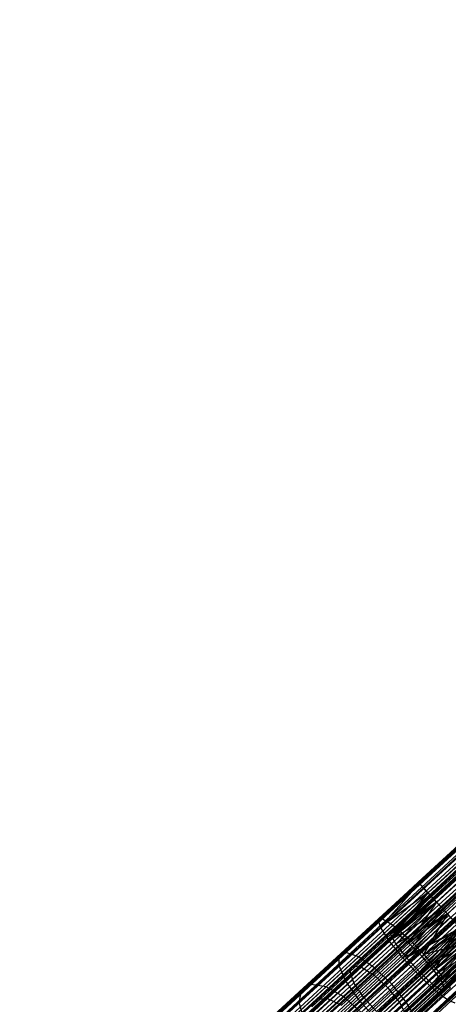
# Model space of a CAD drawing. Extents: x -38.3 to -0.1, y -39.1 to 0.
# Tile 35 of 256: x -28.6 to -27.1, y -27.1 to -23.7. Entities that reach past the tile are written whole.
import ezdxf

# ---------------------------------------------------------------- set-up
doc = ezdxf.new("R2010")
doc.units = 0
doc.header["$MEASUREMENT"] = 0
doc.layers.get('0').update_dxf_attribs({"color": 13, "linetype": 'CONTINUOUS'})

# ---------------------------------------------------------------- blocks, each defined once
blk = doc.blocks.new('ORTO_XII_A_STL')
at = {"color": 0}
for p, q in [((18.2475, 19.1313, 0.9868), (5.6282, 7.5241, 0.9868)), ((18.2475, 19.1313, 0.9868), (5.6282, 7.5241, 0.9868)), ((18.2514, 19.1271, 1.0339), (5.6282, 7.5241, 0.9868)), ((18.2514, 19.1271, 1.0339), (5.6282, 7.5241, 0.9868)), ((5.6292, 7.523, 1.0105), (18.2514, 19.1271, 1.0339)), ((5.6292, 7.523, 1.0105), (18.2514, 19.1271, 1.0339)), ((18.2514, 19.1271, 0.9397), (5.6321, 7.5199, 0.9397)), ((18.2514, 19.1271, 0.9397), (5.6321, 7.5199, 0.9397)), ((5.6321, 7.5199, 1.0339), (18.2514, 19.1271, 1.0339)), ((5.6321, 7.5199, 1.0339), (18.2514, 19.1271, 1.0339)), ((18.2514, 19.1271, 0.9397), (5.6369, 7.5147, 0.917)), ((18.2514, 19.1271, 0.9397), (5.6369, 7.5147, 0.917)), ((5.6518, 7.4984, 1.0986), (18.2514, 19.1271, 1.0339)), ((5.6518, 7.4984, 1.0986), (18.2514, 19.1271, 1.0339)), ((11.3511, 12.788, 1.6758), (18.2475, 19.1313, 1.6758)), ((11.3511, 12.788, 1.6758), (18.2475, 19.1313, 1.6758)), ((11.3518, 12.7872, 1.6552), (18.2475, 19.1313, 1.6758)), ((11.3518, 12.7872, 1.6552), (18.2475, 19.1313, 1.6758)), ((11.3518, 12.7872, 1.6552), (18.2514, 19.1271, 1.6287)), ((11.3518, 12.7872, 1.6552), (18.2514, 19.1271, 1.6287)), ((11.355, 12.7838, 1.6287), (18.2514, 19.1271, 1.6287)), ((11.355, 12.7838, 1.6287), (18.2514, 19.1271, 1.6287)), ((11.355, 12.7838, 1.7229), (18.2514, 19.1271, 1.7229)), ((11.355, 12.7838, 1.7229), (18.2514, 19.1271, 1.7229)), ((11.3689, 12.7686, 1.5774), (18.2514, 19.1271, 1.6287)), ((11.3689, 12.7686, 1.5774), (18.2514, 19.1271, 1.6287)), ((11.3846, 12.7515, 1.5453), (18.2514, 19.1271, 1.6287)), ((11.3846, 12.7515, 1.5453), (18.2514, 19.1271, 1.6287)), ((18.281, 19.0949, 0.8563), (5.6369, 7.5147, 0.917)), ((18.281, 19.0949, 0.8563), (5.6369, 7.5147, 0.917)), ((5.6518, 7.4984, 1.0986), (18.281, 19.0949, 1.1173)), ((5.6518, 7.4984, 1.0986), (18.281, 19.0949, 1.1173)), ((18.281, 19.0949, 0.8563), (5.6617, 7.4876, 0.8563)), ((18.281, 19.0949, 0.8563), (5.6617, 7.4876, 0.8563)), ((5.6617, 7.4876, 1.1173), (18.281, 19.0949, 1.1173)), ((5.6617, 7.4876, 1.1173), (18.281, 19.0949, 1.1173)), ((5.6689, 7.4799, 1.0034), (18.2875, 19.0878, 0.9868)), ((5.6689, 7.4799, 1.0034), (18.2875, 19.0878, 0.9868)), ((5.6689, 7.4799, 1.0034), (18.2902, 19.0849, 0.9538)), ((5.6689, 7.4799, 1.0034), (18.2902, 19.0849, 0.9538)), ((5.6709, 7.4777, 1.0198), (18.2875, 19.0878, 0.9868)), ((5.6709, 7.4777, 1.0198), (18.2875, 19.0878, 0.9868)), ((5.6709, 7.4777, 1.0198), (18.2902, 19.0849, 1.0198)), ((5.6709, 7.4777, 1.0198), (18.2902, 19.0849, 1.0198)), ((5.6709, 7.4777, 0.9538), (18.2902, 19.0849, 0.9538)), ((5.6709, 7.4777, 0.9538), (18.2902, 19.0849, 0.9538)), ((5.6731, 7.4753, 0.8395), (18.281, 19.0949, 0.8563)), ((5.6731, 7.4753, 0.8395), (18.281, 19.0949, 0.8563)), ((5.6847, 7.4627, 1.0651), (18.2902, 19.0849, 1.0198)), ((5.6847, 7.4627, 1.0651), (18.2902, 19.0849, 1.0198)), ((5.6917, 7.4551, 1.0782), (18.2902, 19.0849, 1.0198)), ((5.6917, 7.4551, 1.0782), (18.2902, 19.0849, 1.0198)), ((5.6995, 7.4465, 1.1611), (18.281, 19.0949, 1.1173)), ((5.6995, 7.4465, 1.1611), (18.281, 19.0949, 1.1173)), ((11.355, 12.7838, 1.7229), (18.281, 19.0949, 1.8063)), ((11.355, 12.7838, 1.7229), (18.281, 19.0949, 1.8063)), ((11.3576, 12.7809, 1.7366), (18.281, 19.0949, 1.8063)), ((11.3576, 12.7809, 1.7366), (18.281, 19.0949, 1.8063)), ((11.3846, 12.7515, 1.5453), (18.281, 19.0949, 1.5453)), ((11.3846, 12.7515, 1.5453), (18.281, 19.0949, 1.5453)), ((11.3853, 12.7508, 1.8075), (18.281, 19.0949, 1.8063)), ((11.3853, 12.7508, 1.8075), (18.281, 19.0949, 1.8063)), ((11.3917, 12.7438, 1.6924), (18.2875, 19.0878, 1.6758)), ((11.3917, 12.7438, 1.6924), (18.2875, 19.0878, 1.6758)), ((11.3917, 12.7438, 1.6924), (18.2902, 19.0849, 1.6428)), ((11.3917, 12.7438, 1.6924), (18.2902, 19.0849, 1.6428)), ((11.3938, 12.7416, 1.7088), (18.2875, 19.0878, 1.6758)), ((11.3938, 12.7416, 1.7088), (18.2875, 19.0878, 1.6758)), ((11.3938, 12.7416, 1.7088), (18.2902, 19.0849, 1.7088)), ((11.3938, 12.7416, 1.7088), (18.2902, 19.0849, 1.7088)), ((11.3938, 12.7416, 1.6428), (18.2902, 19.0849, 1.6428)), ((11.3938, 12.7416, 1.6428), (18.2902, 19.0849, 1.6428)), ((11.406, 12.7282, 1.5165), (18.281, 19.0949, 1.5453)), ((11.406, 12.7282, 1.5165), (18.281, 19.0949, 1.5453)), ((11.4076, 12.7266, 1.7541), (18.2902, 19.0849, 1.7088)), ((11.4076, 12.7266, 1.7541), (18.2902, 19.0849, 1.7088)), ((11.4145, 12.719, 1.7672), (18.2902, 19.0849, 1.7088)), ((11.4145, 12.719, 1.7672), (18.2902, 19.0849, 1.7088)), ((11.4301, 12.702, 1.8556), (18.281, 19.0949, 1.8063)), ((11.4301, 12.702, 1.8556), (18.281, 19.0949, 1.8063)), ((5.6709, 7.4777, 0.9538), (18.3109, 19.0623, 0.8954)), ((5.6709, 7.4777, 0.9538), (18.3109, 19.0623, 0.8954)), ((5.6743, 7.474, 0.9379), (18.3109, 19.0623, 0.8954)), ((5.6743, 7.474, 0.9379), (18.3109, 19.0623, 0.8954)), ((5.6917, 7.4551, 1.0782), (18.3109, 19.0623, 1.0782)), ((5.6917, 7.4551, 1.0782), (18.3109, 19.0623, 1.0782)), ((5.6917, 7.4551, 0.8954), (18.3109, 19.0623, 0.8954)), ((5.6917, 7.4551, 0.8954), (18.3109, 19.0623, 0.8954)), ((5.7181, 7.4263, 1.1088), (18.3109, 19.0623, 1.0782)), ((5.7181, 7.4263, 1.1088), (18.3109, 19.0623, 1.0782)), ((5.7284, 7.4152, 1.1157), (18.3109, 19.0623, 1.0782)), ((5.7284, 7.4152, 1.1157), (18.3109, 19.0623, 1.0782)), ((11.3938, 12.7416, 1.6428), (18.3109, 19.0623, 1.5844)), ((11.3938, 12.7416, 1.6428), (18.3109, 19.0623, 1.5844)), ((11.3971, 12.7379, 1.6269), (18.3109, 19.0623, 1.5844)), ((11.3971, 12.7379, 1.6269), (18.3109, 19.0623, 1.5844)), ((11.4145, 12.719, 1.7672), (18.3109, 19.0623, 1.7672)), ((11.4145, 12.719, 1.7672), (18.3109, 19.0623, 1.7672)), ((11.4145, 12.719, 1.5844), (18.3109, 19.0623, 1.5844)), ((11.4145, 12.719, 1.5844), (18.3109, 19.0623, 1.5844)), ((11.441, 12.6902, 1.7978), (18.3109, 19.0623, 1.7672)), ((11.441, 12.6902, 1.7978), (18.3109, 19.0623, 1.7672)), ((11.4513, 12.6791, 1.8046), (18.3109, 19.0623, 1.7672)), ((11.4513, 12.6791, 1.8046), (18.3109, 19.0623, 1.7672)), ((5.6731, 7.4753, 0.8395), (18.3335, 19.0378, 0.8028)), ((5.6731, 7.4753, 0.8395), (18.3335, 19.0378, 0.8028)), ((5.6917, 7.4551, 0.8954), (18.3477, 19.0224, 0.858)), ((5.6917, 7.4551, 0.8954), (18.3477, 19.0224, 0.858)), ((5.6995, 7.4465, 1.1611), (18.3335, 19.0378, 1.1709)), ((5.6995, 7.4465, 1.1611), (18.3335, 19.0378, 1.1709)), ((5.6996, 7.4464, 0.8837), (18.3477, 19.0224, 0.858)), ((5.6996, 7.4464, 0.8837), (18.3477, 19.0224, 0.858)), ((5.7142, 7.4306, 0.8028), (18.3335, 19.0378, 0.8028)), ((5.7142, 7.4306, 0.8028), (18.3335, 19.0378, 0.8028)), ((5.7142, 7.4306, 1.1709), (18.3335, 19.0378, 1.1709)), ((5.7142, 7.4306, 1.1709), (18.3335, 19.0378, 1.1709)), ((5.7284, 7.4152, 1.1157), (18.3477, 19.0224, 1.1157)), ((5.7284, 7.4152, 1.1157), (18.3477, 19.0224, 1.1157)), ((5.7284, 7.4152, 0.858), (18.3477, 19.0224, 0.858)), ((5.7284, 7.4152, 0.858), (18.3477, 19.0224, 0.858)), ((5.7296, 7.4139, 0.7957), (18.3335, 19.0378, 0.8028)), ((5.7296, 7.4139, 0.7957), (18.3335, 19.0378, 0.8028)), ((5.7615, 7.3792, 1.1837), (18.3335, 19.0378, 1.1709)), ((5.7615, 7.3792, 1.1837), (18.3335, 19.0378, 1.1709)), ((5.7615, 7.3792, 1.1246), (18.3477, 19.0224, 1.1157)), ((5.7615, 7.3792, 1.1246), (18.3477, 19.0224, 1.1157)), ((5.7727, 7.367, 1.1236), (18.3477, 19.0224, 1.1157)), ((5.7727, 7.367, 1.1236), (18.3477, 19.0224, 1.1157)), ((11.406, 12.7282, 1.5165), (18.3335, 19.0378, 1.4917)), ((11.406, 12.7282, 1.5165), (18.3335, 19.0378, 1.4917)), ((11.4145, 12.719, 1.5844), (18.3477, 19.0224, 1.5469)), ((11.4145, 12.719, 1.5844), (18.3477, 19.0224, 1.5469)), ((11.4225, 12.7103, 1.5726), (18.3477, 19.0224, 1.5469)), ((11.4225, 12.7103, 1.5726), (18.3477, 19.0224, 1.5469)), ((11.4301, 12.702, 1.8556), (18.3335, 19.0378, 1.8598)), ((11.4301, 12.702, 1.8556), (18.3335, 19.0378, 1.8598)), ((11.4371, 12.6945, 1.4917), (18.3335, 19.0378, 1.4917)), ((11.4371, 12.6945, 1.4917), (18.3335, 19.0378, 1.4917)), ((11.4513, 12.6791, 1.8046), (18.3477, 19.0224, 1.8046)), ((11.4513, 12.6791, 1.8046), (18.3477, 19.0224, 1.8046)), ((11.4513, 12.6791, 1.5469), (18.3477, 19.0224, 1.5469)), ((11.4513, 12.6791, 1.5469), (18.3477, 19.0224, 1.5469)), ((5.7284, 7.4152, 0.858), (18.392, 18.9742, 0.85)), ((5.7284, 7.4152, 0.858), (18.392, 18.9742, 0.85)), ((5.7392, 7.4035, 0.853), (18.392, 18.9742, 0.85)), ((5.7392, 7.4035, 0.853), (18.392, 18.9742, 0.85)), ((5.7727, 7.367, 1.1236), (18.392, 18.9742, 1.1236)), ((5.7727, 7.367, 1.1236), (18.392, 18.9742, 1.1236)), ((5.7727, 7.367, 0.85), (18.392, 18.9742, 0.85)), ((5.7727, 7.367, 0.85), (18.392, 18.9742, 0.85)), ((5.8048, 7.3321, 1.1088), (18.392, 18.9742, 1.1236)), ((5.8048, 7.3321, 1.1088), (18.392, 18.9742, 1.1236)), ((5.8145, 7.3216, 1.1002), (18.392, 18.9742, 1.1236)), ((5.8145, 7.3216, 1.1002), (18.392, 18.9742, 1.1236)), ((11.4513, 12.6791, 1.5469), (18.392, 18.9742, 1.539)), ((11.4513, 12.6791, 1.5469), (18.392, 18.9742, 1.539)), ((5.7296, 7.4139, 0.7957), (18.3968, 18.969, 0.7914)), ((5.7296, 7.4139, 0.7957), (18.3968, 18.969, 0.7914)), ((5.7615, 7.3792, 1.1837), (18.3968, 18.969, 1.1822)), ((5.7615, 7.3792, 1.1837), (18.3968, 18.969, 1.1822)), ((5.7775, 7.3617, 0.7914), (18.3968, 18.969, 0.7914)), ((5.7775, 7.3617, 0.7914), (18.3968, 18.969, 0.7914)), ((5.7775, 7.3617, 1.1822), (18.3968, 18.969, 1.1822)), ((5.7775, 7.3617, 1.1822), (18.3968, 18.969, 1.1822)), ((5.7934, 7.3445, 0.7957), (18.3968, 18.969, 0.7914)), ((5.7934, 7.3445, 0.7957), (18.3968, 18.969, 0.7914)), ((5.8234, 7.3119, 1.1611), (18.3968, 18.969, 1.1822)), ((5.8234, 7.3119, 1.1611), (18.3968, 18.969, 1.1822)), ((5.7727, 7.367, 0.85), (18.4338, 18.9288, 0.8734)), ((5.7727, 7.367, 0.85), (18.4338, 18.9288, 0.8734)), ((5.7838, 7.3549, 0.853), (18.4338, 18.9288, 0.8734)), ((5.7838, 7.3549, 0.853), (18.4338, 18.9288, 0.8734)), ((5.7934, 7.3445, 0.7957), (18.4565, 18.9041, 0.8248)), ((5.7934, 7.3445, 0.7957), (18.4565, 18.9041, 0.8248)), ((5.8145, 7.3216, 1.1002), (18.4338, 18.9288, 1.1002)), ((5.8145, 7.3216, 1.1002), (18.4338, 18.9288, 1.1002)), ((5.8145, 7.3216, 0.8734), (18.4338, 18.9288, 0.8734)), ((5.8145, 7.3216, 0.8734), (18.4338, 18.9288, 0.8734)), ((5.8234, 7.3119, 1.1611), (18.4565, 18.9041, 1.1488)), ((5.8234, 7.3119, 1.1611), (18.4565, 18.9041, 1.1488)), ((5.8372, 7.2969, 0.8248), (18.4565, 18.9041, 0.8248)), ((5.8372, 7.2969, 0.8248), (18.4565, 18.9041, 0.8248)), ((5.8372, 7.2969, 1.1488), (18.4565, 18.9041, 1.1488)), ((5.8372, 7.2969, 1.1488), (18.4565, 18.9041, 1.1488)), ((5.8382, 7.2957, 1.0651), (18.4338, 18.9288, 1.1002)), ((5.8382, 7.2957, 1.0651), (18.4338, 18.9288, 1.1002)), ((5.8441, 7.2894, 1.0508), (18.4338, 18.9288, 1.1002)), ((5.8441, 7.2894, 1.0508), (18.4338, 18.9288, 1.1002)), ((5.8498, 7.2831, 0.8395), (18.4565, 18.9041, 0.8248)), ((5.8498, 7.2831, 0.8395), (18.4565, 18.9041, 0.8248)), ((5.8711, 7.26, 1.0986), (18.4565, 18.9041, 1.1488)), ((5.8711, 7.26, 1.0986), (18.4565, 18.9041, 1.1488)), ((5.8145, 7.3216, 0.8734), (18.4634, 18.8966, 0.9228)), ((5.8145, 7.3216, 0.8734), (18.4634, 18.8966, 0.9228)), ((5.8233, 7.3119, 0.8837), (18.4634, 18.8966, 0.9228)), ((5.8233, 7.3119, 0.8837), (18.4634, 18.8966, 0.9228)), ((5.8441, 7.2894, 1.0508), (18.4634, 18.8966, 1.0508)), ((5.8441, 7.2894, 1.0508), (18.4634, 18.8966, 1.0508)), ((5.8441, 7.2894, 0.9228), (18.4634, 18.8966, 0.9228)), ((5.8441, 7.2894, 0.9228), (18.4634, 18.8966, 0.9228)), ((5.8441, 7.2894, 0.9228), (18.474, 18.885, 0.9868)), ((5.8441, 7.2894, 0.9228), (18.474, 18.885, 0.9868)), ((5.8487, 7.2844, 0.9379), (18.474, 18.885, 0.9868)), ((5.8487, 7.2844, 0.9379), (18.474, 18.885, 0.9868)), ((5.8541, 7.2785, 1.0034), (18.4634, 18.8966, 1.0508)), ((5.8541, 7.2785, 1.0034), (18.4634, 18.8966, 1.0508)), ((5.8548, 7.2778, 0.9868), (18.4634, 18.8966, 1.0508)), ((5.8548, 7.2778, 0.9868), (18.4634, 18.8966, 1.0508)), ((18.474, 18.885, 0.9868), (5.8548, 7.2778, 0.9868)), ((18.474, 18.885, 0.9868), (5.8548, 7.2778, 0.9868)), ((5.8498, 7.2831, 0.8395), (18.4988, 18.8581, 0.8953)), ((5.8498, 7.2831, 0.8395), (18.4988, 18.8581, 0.8953)), ((5.8711, 7.26, 1.0986), (18.4988, 18.8581, 1.0783)), ((5.8711, 7.26, 1.0986), (18.4988, 18.8581, 1.0783)), ((5.8795, 7.2509, 0.8953), (18.4988, 18.8581, 0.8953)), ((5.8795, 7.2509, 0.8953), (18.4988, 18.8581, 0.8953)), ((5.8795, 7.2509, 1.0783), (18.4988, 18.8581, 1.0783)), ((5.8795, 7.2509, 1.0783), (18.4988, 18.8581, 1.0783)), ((5.8861, 7.2437, 0.917), (18.4988, 18.8581, 0.8953)), ((5.8861, 7.2437, 0.917), (18.4988, 18.8581, 0.8953)), ((11.3511, 12.788, 1.6758), (11.2135, 12.6599, 1.67)), ((11.3511, 12.788, 1.6758), (11.2135, 12.6599, 1.67)), ((11.3518, 12.7872, 1.6552), (11.2135, 12.6599, 1.67)), ((11.3518, 12.7872, 1.6552), (11.2135, 12.6599, 1.67)), ((11.2135, 12.6599, 1.67), (11.355, 12.7838, 1.7229)), ((11.2135, 12.6599, 1.67), (11.355, 12.7838, 1.7229)), ((11.355, 12.7838, 1.6287), (11.2135, 12.6599, 1.67)), ((11.355, 12.7838, 1.6287), (11.2135, 12.6599, 1.67)), ((11.355, 12.7838, 1.6287), (11.2216, 12.6331, 1.5931)), ((11.355, 12.7838, 1.6287), (11.2216, 12.6331, 1.5931)), ((11.2286, 12.6622, 1.7504), (11.355, 12.7838, 1.7229)), ((11.2286, 12.6622, 1.7504), (11.355, 12.7838, 1.7229)), ((11.3518, 12.7872, 1.6552), (11.3511, 12.788, 1.6758)), ((11.3511, 12.788, 1.6758), (11.355, 12.7838, 1.7229)), ((11.3511, 12.788, 1.6758), (11.355, 12.7838, 1.7229)), ((11.3518, 12.7872, 1.6552), (11.3511, 12.788, 1.6758)), ((11.355, 12.7838, 1.6287), (11.3518, 12.7872, 1.6552)), ((11.355, 12.7838, 1.6287), (11.3518, 12.7872, 1.6552)), ((11.3689, 12.7686, 1.5774), (11.355, 12.7838, 1.6287)), ((11.355, 12.7838, 1.7229), (11.3576, 12.7809, 1.7366)), ((11.355, 12.7838, 1.7229), (11.3576, 12.7809, 1.7366)), ((11.3689, 12.7686, 1.5774), (11.355, 12.7838, 1.6287)), ((11.3689, 12.7686, 1.5774), (11.2216, 12.6331, 1.5931)), ((11.3689, 12.7686, 1.5774), (11.2216, 12.6331, 1.5931)), ((11.3846, 12.7515, 1.5453), (11.2216, 12.6331, 1.5931)), ((11.3846, 12.7515, 1.5453), (11.2216, 12.6331, 1.5931)), ((11.2286, 12.6622, 1.7504), (11.3576, 12.7809, 1.7366)), ((11.2286, 12.6622, 1.7504), (11.3576, 12.7809, 1.7366)), ((11.3846, 12.7515, 1.5453), (11.2517, 12.5863, 1.533)), ((11.3846, 12.7515, 1.5453), (11.2517, 12.5863, 1.533)), ((11.3853, 12.7508, 1.8075), (11.2645, 12.6396, 1.8204)), ((11.3853, 12.7508, 1.8075), (11.2645, 12.6396, 1.8204)), ((11.3576, 12.7809, 1.7366), (11.3853, 12.7508, 1.8075)), ((11.3576, 12.7809, 1.7366), (11.3853, 12.7508, 1.8075)), ((11.3846, 12.7515, 1.5453), (11.3689, 12.7686, 1.5774)), ((11.3846, 12.7515, 1.5453), (11.3689, 12.7686, 1.5774)), ((11.406, 12.7282, 1.5165), (11.3846, 12.7515, 1.5453)), ((11.406, 12.7282, 1.5165), (11.3846, 12.7515, 1.5453)), ((11.3853, 12.7508, 1.8075), (11.4301, 12.702, 1.8556)), ((11.3853, 12.7508, 1.8075), (11.4301, 12.702, 1.8556)), ((11.406, 12.7282, 1.5165), (11.2517, 12.5863, 1.533)), ((11.406, 12.7282, 1.5165), (11.2517, 12.5863, 1.533)), ((11.3938, 12.7416, 1.6428), (11.2555, 12.6077, 1.6421)), ((11.3938, 12.7416, 1.6428), (11.2555, 12.6077, 1.6421)), ((11.3971, 12.7379, 1.6269), (11.2555, 12.6077, 1.6421)), ((11.3971, 12.7379, 1.6269), (11.2555, 12.6077, 1.6421)), ((11.4145, 12.719, 1.5844), (11.2555, 12.6077, 1.6421)), ((11.4145, 12.719, 1.5844), (11.2555, 12.6077, 1.6421)), ((11.3917, 12.7438, 1.6924), (11.2577, 12.6204, 1.7067)), ((11.3917, 12.7438, 1.6924), (11.2577, 12.6204, 1.7067)), ((11.3938, 12.7416, 1.6428), (11.2577, 12.6204, 1.7067)), ((11.3938, 12.7416, 1.6428), (11.2577, 12.6204, 1.7067)), ((11.3938, 12.7416, 1.7088), (11.2577, 12.6204, 1.7067)), ((11.3938, 12.7416, 1.7088), (11.2577, 12.6204, 1.7067)), ((11.4145, 12.719, 1.5844), (11.2746, 12.5743, 1.5885)), ((11.4145, 12.719, 1.5844), (11.2746, 12.5743, 1.5885)), ((11.3938, 12.7416, 1.7088), (11.2806, 12.6098, 1.7676)), ((11.3938, 12.7416, 1.7088), (11.2806, 12.6098, 1.7676)), ((11.4076, 12.7266, 1.7541), (11.2806, 12.6098, 1.7676)), ((11.4076, 12.7266, 1.7541), (11.2806, 12.6098, 1.7676)), ((11.4145, 12.719, 1.7672), (11.2806, 12.6098, 1.7676)), ((11.4145, 12.719, 1.7672), (11.2806, 12.6098, 1.7676)), ((11.4145, 12.719, 1.7672), (11.3191, 12.5781, 1.8108)), ((11.4145, 12.719, 1.7672), (11.3191, 12.5781, 1.8108)), ((11.3938, 12.7416, 1.7088), (11.3917, 12.7438, 1.6924)), ((11.3917, 12.7438, 1.6924), (11.3938, 12.7416, 1.6428)), ((11.3917, 12.7438, 1.6924), (11.3938, 12.7416, 1.6428)), ((11.3938, 12.7416, 1.7088), (11.3917, 12.7438, 1.6924)), ((11.4076, 12.7266, 1.7541), (11.3938, 12.7416, 1.7088)), ((11.3938, 12.7416, 1.6428), (11.3971, 12.7379, 1.6269)), ((11.3938, 12.7416, 1.6428), (11.3971, 12.7379, 1.6269)), ((11.4076, 12.7266, 1.7541), (11.3938, 12.7416, 1.7088)), ((11.3971, 12.7379, 1.6269), (11.4145, 12.719, 1.5844)), ((11.3971, 12.7379, 1.6269), (11.4145, 12.719, 1.5844)), ((11.4371, 12.6945, 1.4917), (11.406, 12.7282, 1.5165)), ((11.4371, 12.6945, 1.4917), (11.406, 12.7282, 1.5165)), ((11.4145, 12.719, 1.7672), (11.4076, 12.7266, 1.7541)), ((11.4145, 12.719, 1.7672), (11.4076, 12.7266, 1.7541)), ((11.441, 12.6902, 1.7978), (11.4145, 12.719, 1.7672)), ((11.4145, 12.719, 1.5844), (11.4225, 12.7103, 1.5726)), ((11.4145, 12.719, 1.5844), (11.4225, 12.7103, 1.5726)), ((11.441, 12.6902, 1.7978), (11.4145, 12.719, 1.7672)), ((11.4371, 12.6945, 1.4917), (11.2517, 12.5863, 1.533)), ((11.4371, 12.6945, 1.4917), (11.2517, 12.5863, 1.533)), ((11.4225, 12.7103, 1.5726), (11.2746, 12.5743, 1.5885)), ((11.4225, 12.7103, 1.5726), (11.2746, 12.5743, 1.5885)), ((11.4371, 12.6945, 1.4917), (11.2985, 12.5277, 1.5001)), ((11.4371, 12.6945, 1.4917), (11.2985, 12.5277, 1.5001)), ((11.4301, 12.702, 1.8556), (11.3149, 12.596, 1.8679)), ((11.4301, 12.702, 1.8556), (11.3149, 12.596, 1.8679)), ((11.441, 12.6902, 1.7978), (11.3191, 12.5781, 1.8108)), ((11.441, 12.6902, 1.7978), (11.3191, 12.5781, 1.8108)), ((11.4225, 12.7103, 1.5726), (11.4513, 12.6791, 1.5469)), ((11.4225, 12.7103, 1.5726), (11.4513, 12.6791, 1.5469)), ((11.4301, 12.702, 1.8556), (11.4843, 12.6431, 1.8726)), ((11.4301, 12.702, 1.8556), (11.4843, 12.6431, 1.8726)), ((11.4566, 12.6732, 1.4832), (11.4371, 12.6945, 1.4917)), ((11.4566, 12.6732, 1.4832), (11.4371, 12.6945, 1.4917)), ((11.4513, 12.6791, 1.8046), (11.441, 12.6902, 1.7978)), ((11.4513, 12.6791, 1.8046), (11.441, 12.6902, 1.7978)), ((11.2135, 12.6599, 1.67), (11.0785, 12.5358, 1.714)), ((11.2135, 12.6599, 1.67), (11.0785, 12.5358, 1.714)), ((11.2286, 12.6622, 1.7504), (11.1028, 12.5465, 1.7914)), ((11.2286, 12.6622, 1.7504), (11.1028, 12.5465, 1.7914)), ((11.2135, 12.6599, 1.67), (11.2286, 12.6622, 1.7504)), ((11.2135, 12.6599, 1.67), (11.2286, 12.6622, 1.7504)), ((11.2216, 12.6331, 1.5931), (11.2135, 12.6599, 1.67)), ((11.2216, 12.6331, 1.5931), (11.2135, 12.6599, 1.67)), ((11.2286, 12.6622, 1.7504), (11.2645, 12.6396, 1.8204)), ((11.2286, 12.6622, 1.7504), (11.2645, 12.6396, 1.8204)), ((11.4513, 12.6791, 1.5469), (11.2746, 12.5743, 1.5885)), ((11.4513, 12.6791, 1.5469), (11.2746, 12.5743, 1.5885)), ((11.4566, 12.6732, 1.4832), (11.2985, 12.5277, 1.5001)), ((11.4566, 12.6732, 1.4832), (11.2985, 12.5277, 1.5001)), ((11.4513, 12.6791, 1.5469), (11.3106, 12.5281, 1.5582)), ((11.4513, 12.6791, 1.5469), (11.3106, 12.5281, 1.5582)), ((11.462, 12.6674, 1.542), (11.3106, 12.5281, 1.5582)), ((11.462, 12.6674, 1.542), (11.3106, 12.5281, 1.5582)), ((11.4513, 12.6791, 1.8046), (11.3191, 12.5781, 1.8108)), ((11.4513, 12.6791, 1.8046), (11.3191, 12.5781, 1.8108)), ((11.4513, 12.6791, 1.8046), (11.3642, 12.5326, 1.8264)), ((11.4513, 12.6791, 1.8046), (11.3642, 12.5326, 1.8264)), ((11.4843, 12.6431, 1.8136), (11.4513, 12.6791, 1.8046)), ((11.4513, 12.6791, 1.5469), (11.462, 12.6674, 1.542)), ((11.4513, 12.6791, 1.5469), (11.462, 12.6674, 1.542)), ((11.4843, 12.6431, 1.8136), (11.4513, 12.6791, 1.8046)), ((11.2216, 12.6331, 1.5931), (11.0779, 12.5009, 1.64)), ((11.2216, 12.6331, 1.5931), (11.0779, 12.5009, 1.64)), ((11.1269, 12.5002, 1.7494), (11.2577, 12.6204, 1.7067)), ((11.1269, 12.5002, 1.7494), (11.2577, 12.6204, 1.7067)), ((11.2645, 12.6396, 1.8204), (11.1466, 12.5312, 1.8589)), ((11.2645, 12.6396, 1.8204), (11.1466, 12.5312, 1.8589)), ((11.2517, 12.5863, 1.533), (11.2216, 12.6331, 1.5931)), ((11.2517, 12.5863, 1.533), (11.2216, 12.6331, 1.5931)), ((11.2577, 12.6204, 1.7067), (11.2555, 12.6077, 1.6421)), ((11.2577, 12.6204, 1.7067), (11.2555, 12.6077, 1.6421)), ((11.2806, 12.6098, 1.7676), (11.2577, 12.6204, 1.7067)), ((11.2806, 12.6098, 1.7676), (11.2577, 12.6204, 1.7067)), ((11.2645, 12.6396, 1.8204), (11.3149, 12.596, 1.8679)), ((11.2645, 12.6396, 1.8204), (11.3149, 12.596, 1.8679)), ((11.5004, 12.6256, 1.4804), (11.2985, 12.5277, 1.5001)), ((11.5004, 12.6256, 1.4804), (11.2985, 12.5277, 1.5001)), ((11.4956, 12.6309, 1.539), (11.3106, 12.5281, 1.5582)), ((11.4956, 12.6309, 1.539), (11.3106, 12.5281, 1.5582)), ((11.5004, 12.6256, 1.4804), (11.3539, 12.4675, 1.5001)), ((11.5004, 12.6256, 1.4804), (11.3539, 12.4675, 1.5001)), ((11.4956, 12.6309, 1.539), (11.3553, 12.4796, 1.5582)), ((11.4956, 12.6309, 1.539), (11.3553, 12.4796, 1.5582)), ((11.5067, 12.6188, 1.542), (11.3553, 12.4796, 1.5582)), ((11.5067, 12.6188, 1.542), (11.3553, 12.4796, 1.5582)), ((11.3642, 12.5326, 1.8264), (11.4843, 12.6431, 1.8136)), ((11.3642, 12.5326, 1.8264), (11.4843, 12.6431, 1.8136)), ((11.4956, 12.6309, 1.8126), (11.3642, 12.5326, 1.8264)), ((11.4956, 12.6309, 1.8126), (11.3642, 12.5326, 1.8264)), ((11.4843, 12.6431, 1.8726), (11.371, 12.5389, 1.8848)), ((11.4843, 12.6431, 1.8726), (11.371, 12.5389, 1.8848)), ((11.371, 12.5389, 1.8848), (11.5004, 12.6256, 1.8712)), ((11.371, 12.5389, 1.8848), (11.5004, 12.6256, 1.8712)), ((11.4956, 12.6309, 1.8126), (11.4058, 12.4838, 1.8108)), ((11.4956, 12.6309, 1.8126), (11.4058, 12.4838, 1.8108)), ((11.2517, 12.5863, 1.533), (11.1012, 12.4478, 1.5821)), ((11.2517, 12.5863, 1.533), (11.1012, 12.4478, 1.5821)), ((11.1174, 12.4806, 1.6871), (11.2555, 12.6077, 1.6421)), ((11.1174, 12.4806, 1.6871), (11.2555, 12.6077, 1.6421)), ((11.1567, 12.4958, 1.808), (11.2806, 12.6098, 1.7676)), ((11.1567, 12.4958, 1.808), (11.2806, 12.6098, 1.7676)), ((11.3149, 12.596, 1.8679), (11.2024, 12.4926, 1.9046)), ((11.3149, 12.596, 1.8679), (11.2024, 12.4926, 1.9046)), ((11.2985, 12.5277, 1.5001), (11.2517, 12.5863, 1.533)), ((11.2985, 12.5277, 1.5001), (11.2517, 12.5863, 1.533)), ((11.2555, 12.6077, 1.6421), (11.2746, 12.5743, 1.5885)), ((11.2555, 12.6077, 1.6421), (11.2746, 12.5743, 1.5885)), ((11.2806, 12.6098, 1.7676), (11.3191, 12.5781, 1.8108)), ((11.2806, 12.6098, 1.7676), (11.3191, 12.5781, 1.8108)), ((11.3149, 12.596, 1.8679), (11.371, 12.5389, 1.8848)), ((11.3149, 12.596, 1.8679), (11.371, 12.5389, 1.8848)), ((11.5121, 12.613, 1.4832), (11.3539, 12.4675, 1.5001)), ((11.5121, 12.613, 1.4832), (11.3539, 12.4675, 1.5001)), ((11.5373, 12.5855, 1.5624), (11.3553, 12.4796, 1.5582)), ((11.5373, 12.5855, 1.5624), (11.3553, 12.4796, 1.5582)), ((11.5385, 12.5842, 1.8556), (11.371, 12.5389, 1.8848)), ((11.5385, 12.5842, 1.8556), (11.371, 12.5389, 1.8848)), ((11.5373, 12.5855, 1.5624), (11.3983, 12.4398, 1.5885)), ((11.5373, 12.5855, 1.5624), (11.3983, 12.4398, 1.5885)), ((11.5277, 12.596, 1.7978), (11.4058, 12.4838, 1.8108)), ((11.5277, 12.596, 1.7978), (11.4058, 12.4838, 1.8108)), ((11.5373, 12.5855, 1.7892), (11.4058, 12.4838, 1.8108)), ((11.5373, 12.5855, 1.7892), (11.4058, 12.4838, 1.8108)), ((11.5385, 12.5842, 1.8556), (11.4233, 12.4781, 1.8679)), ((11.5385, 12.5842, 1.8556), (11.4233, 12.4781, 1.8679)), ((11.5373, 12.5855, 1.7892), (11.4341, 12.4428, 1.7676)), ((11.5373, 12.5855, 1.7892), (11.4341, 12.4428, 1.7676)), ((11.1028, 12.5465, 1.7914), (10.9833, 12.4366, 1.8587)), ((11.1028, 12.5465, 1.7914), (10.9833, 12.4366, 1.8587)), ((11.1028, 12.5465, 1.7914), (11.0785, 12.5358, 1.714)), ((11.1028, 12.5465, 1.7914), (11.0785, 12.5358, 1.714)), ((11.1466, 12.5312, 1.8589), (11.1028, 12.5465, 1.7914)), ((11.1466, 12.5312, 1.8589), (11.1028, 12.5465, 1.7914)), ((11.1304, 12.4417, 1.6355), (11.2746, 12.5743, 1.5885)), ((11.1304, 12.4417, 1.6355), (11.2746, 12.5743, 1.5885)), ((11.3191, 12.5781, 1.8108), (11.2001, 12.4687, 1.8496)), ((11.3191, 12.5781, 1.8108), (11.2001, 12.4687, 1.8496)), ((11.2746, 12.5743, 1.5885), (11.3106, 12.5281, 1.5582)), ((11.2746, 12.5743, 1.5885), (11.3106, 12.5281, 1.5582)), ((11.3191, 12.5781, 1.8108), (11.3642, 12.5326, 1.8264)), ((11.3191, 12.5781, 1.8108), (11.3642, 12.5326, 1.8264)), ((11.5462, 12.5758, 1.5726), (11.3983, 12.4398, 1.5885)), ((11.5462, 12.5758, 1.5726), (11.3983, 12.4398, 1.5885)), ((11.5669, 12.5533, 1.6117), (11.3983, 12.4398, 1.5885)), ((11.5669, 12.5533, 1.6117), (11.3983, 12.4398, 1.5885)), ((11.5627, 12.5579, 1.5165), (11.4084, 12.416, 1.533)), ((11.5627, 12.5579, 1.5165), (11.4084, 12.416, 1.533)), ((11.56, 12.5608, 1.8378), (11.4233, 12.4781, 1.8679)), ((11.56, 12.5608, 1.8378), (11.4233, 12.4781, 1.8679)), ((11.5669, 12.5533, 1.6117), (11.43, 12.418, 1.6421)), ((11.5669, 12.5533, 1.6117), (11.43, 12.418, 1.6421)), ((11.5716, 12.5483, 1.6269), (11.43, 12.418, 1.6421)), ((11.5716, 12.5483, 1.6269), (11.43, 12.418, 1.6421)), ((11.5611, 12.5596, 1.7541), (11.4341, 12.4428, 1.7676)), ((11.5611, 12.5596, 1.7541), (11.4341, 12.4428, 1.7676)), ((11.5669, 12.5533, 1.7398), (11.4341, 12.4428, 1.7676)), ((11.5669, 12.5533, 1.7398), (11.4341, 12.4428, 1.7676)), ((11.5669, 12.5533, 1.7398), (11.4429, 12.4191, 1.7067)), ((11.5669, 12.5533, 1.7398), (11.4429, 12.4191, 1.7067)), ((11.0785, 12.5358, 1.714), (10.9503, 12.4179, 1.7862)), ((11.0785, 12.5358, 1.714), (10.9503, 12.4179, 1.7862)), ((11.1466, 12.5312, 1.8589), (11.0347, 12.4282, 1.9219)), ((11.1466, 12.5312, 1.8589), (11.0347, 12.4282, 1.9219)), ((11.0785, 12.5358, 1.714), (11.0779, 12.5009, 1.64)), ((11.0785, 12.5358, 1.714), (11.0779, 12.5009, 1.64)), ((11.2985, 12.5277, 1.5001), (11.1442, 12.3858, 1.5505)), ((11.2985, 12.5277, 1.5001), (11.1442, 12.3858, 1.5505)), ((11.2024, 12.4926, 1.9046), (11.1466, 12.5312, 1.8589)), ((11.2024, 12.4926, 1.9046), (11.1466, 12.5312, 1.8589)), ((11.163, 12.3923, 1.6064), (11.3106, 12.5281, 1.5582)), ((11.163, 12.3923, 1.6064), (11.3106, 12.5281, 1.5582)), ((11.2471, 12.4248, 1.8646), (11.3642, 12.5326, 1.8264)), ((11.2471, 12.4248, 1.8646), (11.3642, 12.5326, 1.8264)), ((11.2605, 12.4372, 1.9208), (11.371, 12.5389, 1.8848)), ((11.2605, 12.4372, 1.9208), (11.371, 12.5389, 1.8848)), ((11.3539, 12.4675, 1.5001), (11.2985, 12.5277, 1.5001)), ((11.3539, 12.4675, 1.5001), (11.2985, 12.5277, 1.5001)), ((11.3106, 12.5281, 1.5582), (11.3553, 12.4796, 1.5582)), ((11.3106, 12.5281, 1.5582), (11.3553, 12.4796, 1.5582)), ((11.4058, 12.4838, 1.8108), (11.3642, 12.5326, 1.8264)), ((11.4058, 12.4838, 1.8108), (11.3642, 12.5326, 1.8264)), ((11.4233, 12.4781, 1.8679), (11.371, 12.5389, 1.8848)), ((11.4233, 12.4781, 1.8679), (11.371, 12.5389, 1.8848)), ((11.5776, 12.5417, 1.6758), (11.43, 12.418, 1.6421)), ((11.5776, 12.5417, 1.6758), (11.43, 12.418, 1.6421)), ((11.5769, 12.5424, 1.6924), (11.4429, 12.4191, 1.7067)), ((11.5769, 12.5424, 1.6924), (11.4429, 12.4191, 1.7067)), ((11.5776, 12.5417, 1.6758), (11.4429, 12.4191, 1.7067)), ((11.5776, 12.5417, 1.6758), (11.4429, 12.4191, 1.7067)), ((11.5998, 12.5176, 1.5774), (11.4524, 12.3821, 1.5931)), ((11.5998, 12.5176, 1.5774), (11.4524, 12.3821, 1.5931)), ((11.0779, 12.5009, 1.64), (10.9414, 12.3753, 1.7168)), ((11.0779, 12.5009, 1.64), (10.9414, 12.3753, 1.7168)), ((10.9861, 12.3599, 1.761), (11.1174, 12.4806, 1.6871)), ((10.9861, 12.3599, 1.761), (11.1174, 12.4806, 1.6871)), ((11.0026, 12.3859, 1.8193), (11.1269, 12.5002, 1.7494)), ((11.0026, 12.3859, 1.8193), (11.1269, 12.5002, 1.7494)), ((11.1567, 12.4958, 1.808), (11.0391, 12.3876, 1.8743)), ((11.1567, 12.4958, 1.808), (11.0391, 12.3876, 1.8743)), ((11.0779, 12.5009, 1.64), (11.1012, 12.4478, 1.5821)), ((11.0779, 12.5009, 1.64), (11.1012, 12.4478, 1.5821)), ((11.2024, 12.4926, 1.9046), (11.0956, 12.3943, 1.9648)), ((11.2024, 12.4926, 1.9046), (11.0956, 12.3943, 1.9648)), ((11.1174, 12.4806, 1.6871), (11.1269, 12.5002, 1.7494)), ((11.1174, 12.4806, 1.6871), (11.1269, 12.5002, 1.7494)), ((11.1304, 12.4417, 1.6355), (11.1174, 12.4806, 1.6871)), ((11.1304, 12.4417, 1.6355), (11.1174, 12.4806, 1.6871)), ((11.1269, 12.5002, 1.7494), (11.1567, 12.4958, 1.808)), ((11.1269, 12.5002, 1.7494), (11.1567, 12.4958, 1.808)), ((11.1567, 12.4958, 1.808), (11.2001, 12.4687, 1.8496)), ((11.1567, 12.4958, 1.808), (11.2001, 12.4687, 1.8496)), ((11.2605, 12.4372, 1.9208), (11.2024, 12.4926, 1.9046)), ((11.2605, 12.4372, 1.9208), (11.2024, 12.4926, 1.9046)), ((11.2076, 12.3437, 1.6064), (11.3553, 12.4796, 1.5582)), ((11.2076, 12.3437, 1.6064), (11.3553, 12.4796, 1.5582)), ((11.2868, 12.3744, 1.8496), (11.4058, 12.4838, 1.8108)), ((11.2868, 12.3744, 1.8496), (11.4058, 12.4838, 1.8108)), ((11.4233, 12.4781, 1.8679), (11.3108, 12.3747, 1.9046)), ((11.4233, 12.4781, 1.8679), (11.3108, 12.3747, 1.9046)), ((11.3553, 12.4796, 1.5582), (11.3983, 12.4398, 1.5885)), ((11.3553, 12.4796, 1.5582), (11.3983, 12.4398, 1.5885)), ((11.4341, 12.4428, 1.7676), (11.4058, 12.4838, 1.8108)), ((11.4341, 12.4428, 1.7676), (11.4058, 12.4838, 1.8108)), ((11.4626, 12.4243, 1.8204), (11.4233, 12.4781, 1.8679)), ((11.4626, 12.4243, 1.8204), (11.4233, 12.4781, 1.8679)), ((11.1012, 12.4478, 1.5821), (10.9581, 12.3163, 1.6626)), ((11.1012, 12.4478, 1.5821), (10.9581, 12.3163, 1.6626)), ((11.0871, 12.3647, 1.9132), (11.2001, 12.4687, 1.8496)), ((11.0871, 12.3647, 1.9132), (11.2001, 12.4687, 1.8496)), ((11.1012, 12.4478, 1.5821), (11.1442, 12.3858, 1.5505)), ((11.1012, 12.4478, 1.5821), (11.1442, 12.3858, 1.5505)), ((11.3539, 12.4675, 1.5001), (11.1996, 12.3256, 1.5505)), ((11.3539, 12.4675, 1.5001), (11.1996, 12.3256, 1.5505)), ((11.2001, 12.4687, 1.8496), (11.2471, 12.4248, 1.8646)), ((11.2001, 12.4687, 1.8496), (11.2471, 12.4248, 1.8646)), ((11.4084, 12.416, 1.533), (11.3539, 12.4675, 1.5001)), ((11.4084, 12.416, 1.533), (11.3539, 12.4675, 1.5001)), ((10.9503, 12.4179, 1.7862), (10.832, 12.309, 1.8847)), ((10.9503, 12.4179, 1.7862), (10.832, 12.309, 1.8847)), ((10.9833, 12.4366, 1.8587), (10.873, 12.3351, 1.9506)), ((10.9833, 12.4366, 1.8587), (10.873, 12.3351, 1.9506)), ((11.0347, 12.4282, 1.9219), (10.9313, 12.3332, 2.0079)), ((11.0347, 12.4282, 1.9219), (10.9313, 12.3332, 2.0079)), ((10.9503, 12.4179, 1.7862), (10.9414, 12.3753, 1.7168)), ((10.9503, 12.4179, 1.7862), (10.9414, 12.3753, 1.7168)), ((10.9833, 12.4366, 1.8587), (10.9503, 12.4179, 1.7862)), ((10.9833, 12.4366, 1.8587), (10.9503, 12.4179, 1.7862)), ((11.0347, 12.4282, 1.9219), (10.9833, 12.4366, 1.8587)), ((11.0347, 12.4282, 1.9219), (10.9833, 12.4366, 1.8587)), ((10.9934, 12.3156, 1.7126), (11.1304, 12.4417, 1.6355)), ((10.9934, 12.3156, 1.7126), (11.1304, 12.4417, 1.6355)), ((11.0956, 12.3943, 1.9648), (11.0347, 12.4282, 1.9219)), ((11.0956, 12.3943, 1.9648), (11.0347, 12.4282, 1.9219)), ((11.163, 12.3923, 1.6064), (11.1304, 12.4417, 1.6355)), ((11.163, 12.3923, 1.6064), (11.1304, 12.4417, 1.6355)), ((11.1357, 12.3224, 1.9273), (11.2471, 12.4248, 1.8646)), ((11.1357, 12.3224, 1.9273), (11.2471, 12.4248, 1.8646)), ((11.1555, 12.3406, 1.9799), (11.2605, 12.4372, 1.9208)), ((11.1555, 12.3406, 1.9799), (11.2605, 12.4372, 1.9208)), ((11.2471, 12.4248, 1.8646), (11.2868, 12.3744, 1.8496)), ((11.2471, 12.4248, 1.8646), (11.2868, 12.3744, 1.8496)), ((11.2541, 12.3072, 1.6355), (11.3983, 12.4398, 1.5885)), ((11.2541, 12.3072, 1.6355), (11.3983, 12.4398, 1.5885)), ((11.4084, 12.416, 1.533), (11.2578, 12.2775, 1.5821)), ((11.4084, 12.416, 1.533), (11.2578, 12.2775, 1.5821)), ((11.3108, 12.3747, 1.9046), (11.2605, 12.4372, 1.9208)), ((11.3108, 12.3747, 1.9046), (11.2605, 12.4372, 1.9208)), ((11.2918, 12.291, 1.6871), (11.43, 12.418, 1.6421)), ((11.2918, 12.291, 1.6871), (11.43, 12.418, 1.6421)), ((11.3103, 12.3289, 1.808), (11.4341, 12.4428, 1.7676)), ((11.3103, 12.3289, 1.808), (11.4341, 12.4428, 1.7676)), ((11.3121, 12.2988, 1.7494), (11.4429, 12.4191, 1.7067)), ((11.3121, 12.2988, 1.7494), (11.4429, 12.4191, 1.7067)), ((11.4626, 12.4243, 1.8204), (11.3447, 12.3159, 1.8589)), ((11.4626, 12.4243, 1.8204), (11.3447, 12.3159, 1.8589)), ((11.3983, 12.4398, 1.5885), (11.43, 12.418, 1.6421)), ((11.3983, 12.4398, 1.5885), (11.43, 12.418, 1.6421)), ((11.4524, 12.3821, 1.5931), (11.4084, 12.416, 1.533)), ((11.4524, 12.3821, 1.5931), (11.4084, 12.416, 1.533)), ((11.43, 12.418, 1.6421), (11.4429, 12.4191, 1.7067)), ((11.43, 12.418, 1.6421), (11.4429, 12.4191, 1.7067)), ((11.4429, 12.4191, 1.7067), (11.4341, 12.4428, 1.7676)), ((11.4429, 12.4191, 1.7067), (11.4341, 12.4428, 1.7676)), ((11.0026, 12.3859, 1.8193), (10.888, 12.2804, 1.9148)), ((11.0026, 12.3859, 1.8193), (10.888, 12.2804, 1.9148)), ((10.9305, 12.2877, 1.9647), (11.0391, 12.3876, 1.8743)), ((10.9305, 12.2877, 1.9647), (11.0391, 12.3876, 1.8743)), ((10.9861, 12.3599, 1.761), (11.0026, 12.3859, 1.8193)), ((10.9861, 12.3599, 1.761), (11.0026, 12.3859, 1.8193)), ((11.0956, 12.3943, 1.9648), (10.997, 12.3036, 2.0468)), ((11.0956, 12.3943, 1.9648), (10.997, 12.3036, 2.0468)), ((11.1442, 12.3858, 1.5505), (10.9976, 12.251, 1.633)), ((11.1442, 12.3858, 1.5505), (10.9976, 12.251, 1.633)), ((11.0026, 12.3859, 1.8193), (11.0391, 12.3876, 1.8743)), ((11.0026, 12.3859, 1.8193), (11.0391, 12.3876, 1.8743)), ((11.0227, 12.2632, 1.6853), (11.163, 12.3923, 1.6064)), ((11.0227, 12.2632, 1.6853), (11.163, 12.3923, 1.6064)), ((11.0391, 12.3876, 1.8743), (11.0871, 12.3647, 1.9132)), ((11.0391, 12.3876, 1.8743), (11.0871, 12.3647, 1.9132)), ((11.1555, 12.3406, 1.9799), (11.0956, 12.3943, 1.9648)), ((11.1555, 12.3406, 1.9799), (11.0956, 12.3943, 1.9648)), ((11.1442, 12.3858, 1.5505), (11.1996, 12.3256, 1.5505)), ((11.1442, 12.3858, 1.5505), (11.1996, 12.3256, 1.5505)), ((11.2076, 12.3437, 1.6064), (11.163, 12.3923, 1.6064)), ((11.2076, 12.3437, 1.6064), (11.163, 12.3923, 1.6064)), ((11.4524, 12.3821, 1.5931), (11.3087, 12.2499, 1.64)), ((11.4524, 12.3821, 1.5931), (11.3087, 12.2499, 1.64)), ((11.4785, 12.3717, 1.67), (11.4524, 12.3821, 1.5931)), ((11.4785, 12.3717, 1.67), (11.4524, 12.3821, 1.5931)), ((10.9414, 12.3753, 1.7168), (10.8154, 12.2594, 1.8217)), ((10.9414, 12.3753, 1.7168), (10.8154, 12.2594, 1.8217)), ((10.9414, 12.3753, 1.7168), (10.9581, 12.3163, 1.6626)), ((10.9414, 12.3753, 1.7168), (10.9581, 12.3163, 1.6626)), ((11.1738, 12.2705, 1.9132), (11.2868, 12.3744, 1.8496)), ((11.1738, 12.2705, 1.9132), (11.2868, 12.3744, 1.8496)), ((11.3108, 12.3747, 1.9046), (11.204, 12.2764, 1.9648)), ((11.3108, 12.3747, 1.9046), (11.204, 12.2764, 1.9648)), ((11.2868, 12.3744, 1.8496), (11.3103, 12.3289, 1.808)), ((11.2868, 12.3744, 1.8496), (11.3103, 12.3289, 1.808)), ((11.3447, 12.3159, 1.8589), (11.3108, 12.3747, 1.9046)), ((11.3447, 12.3159, 1.8589), (11.3108, 12.3747, 1.9046))]:
    blk.add_line(p, q, dxfattribs=at)

msp = doc.modelspace()

# ---------------------------------------------------------------- block references
at = {"color": 0}
msp.add_blockref('ORTO_XII_A_STL', (-38.5895, -39.4719, -0.6718), dxfattribs=at)

doc.saveas('drawing.dxf')
